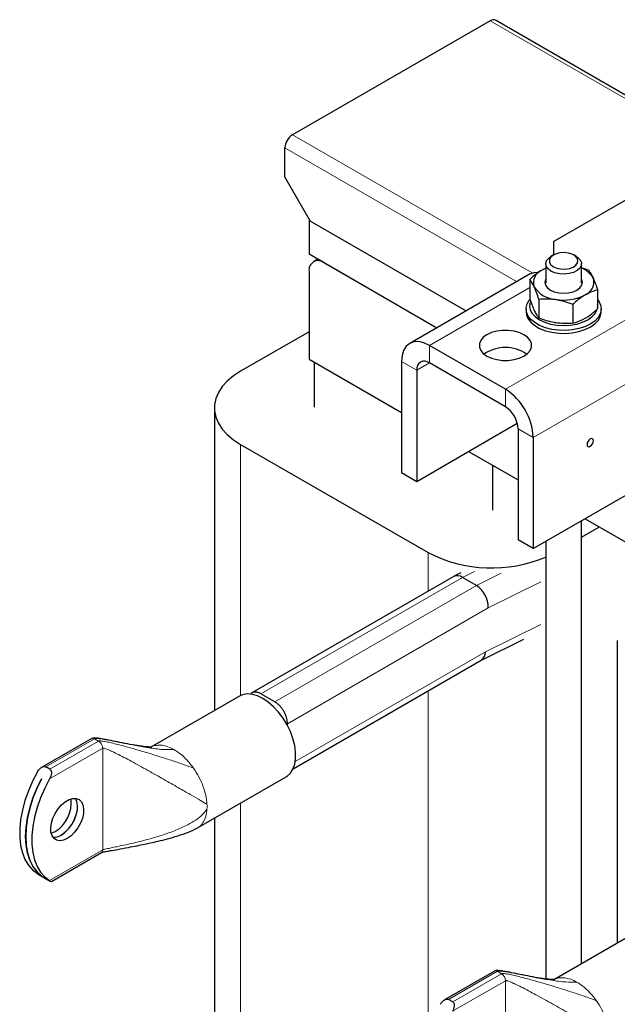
# Model space of a CAD drawing. Header units: millimetres. Extents: x 5 to 418, y 2 to 292.
# Tile 11 of 21: x 234 to 261, y 97 to 141. Entities that reach past the tile are written whole.
import ezdxf

# ---------------------------------------------------------------- set-up
doc = ezdxf.new("R2010")
doc.units = ezdxf.units.MM

msp = doc.modelspace()

# ---------------------------------------------------------------- linework, layer by layer
at = {"color": 7, "linetype": 'Continuous', "lineweight": 25}
for p, q in [((255.2991, 140.5471), (246.4744, 135.4527)), ((265.8755, 134.6037), (255.5391, 140.5708)), ((246.135, 133.5583), (246.135, 134.8648)), ((258.1276, 130.685), (264.9158, 134.6037)), ((246.135, 133.5583), (247.2664, 131.5987)), ((247.2098, 131.6967), (247.2098, 130.1289)), ((254.2175, 127.586), (247.2664, 131.5987)), ((258.1276, 130.685), (258.1276, 130.0845)), ((247.2098, 130.1289), (252.9161, 126.8347)), ((247.6075, 129.8993), (247.4087, 129.7845)), ((247.8887, 129.737), (252.9161, 126.8347)), ((258.1275, 130.0844), (258.0143, 130.0191)), ((259.1459, 130.0191), (259.0327, 130.0844)), ((247.2098, 129.345), (247.2098, 125.4256)), ((257.7801, 129.6926), (257.7801, 128.8238)), ((259.3801, 128.8238), (259.3801, 129.6926)), ((259.6905, 129.3983), (259.3801, 129.5064)), ((257.0779, 129.2373), (251.7039, 126.1349)), ((257.0632, 128.9919), (257.0632, 128.1451)), ((260.097, 128.5226), (260.097, 127.6758)), ((257.4697, 128.1162), (257.4697, 127.2694)), ((256.9001, 127.6806), (256.9001, 127.55)), ((258.9866, 127.8816), (258.9866, 127.0348)), ((260.2601, 127.55), (260.2601, 127.6806)), ((247.2098, 126.6531), (244.1551, 124.8897)), ((255.978, 124.0884), (252.5838, 126.0478)), ((247.2098, 125.4256), (251.3393, 123.0417)), ((251.3393, 125.3291), (251.3393, 120.3645)), ((247.4361, 125.295), (247.4361, 123.283)), ((252.0182, 124.9372), (252.0182, 119.9727)), ((255.978, 123.3045), (252.5838, 125.2639)), ((242.9836, 123.2569), (242.9836, 109.7336)), ((252.0182, 119.9727), (256.5101, 122.5658)), ((256.5436, 122.3247), (256.5436, 117.3602)), ((257.2225, 121.9329), (257.2225, 116.9683)), ((244.1551, 121.6241), (252.5273, 116.7909)), ((254.3369, 121.3112), (256.5436, 120.0373)), ((255.401, 120.697), (255.401, 118.685)), ((251.3393, 120.3645), (252.0182, 119.9727)), ((257.2225, 116.9683), (262.5965, 120.0706)), ((259.5412, 118.3069), (269.4413, 112.5917)), ((259.3801, 98.4297), (259.3801, 118.2139)), ((259.3801, 117.4813), (260.1756, 117.9406)), ((257.2225, 116.9683), (256.5436, 117.3602)), ((257.7801, 117.2902), (257.7801, 97.7515)), ((253.6501, 115.7159), (244.6597, 110.5258)), ((253.9945, 115.8862), (253.668, 115.7254)), ((254.6852, 115.3239), (254.0629, 115.6831)), ((254.8858, 111.9765), (256.8092, 112.9236)), ((260.9724, 112.8722), (260.9724, 99.3488)), ((246.4992, 107.135), (254.8947, 111.9816)), ((244.1052, 110.381), (240.1454, 108.0951)), ((245.6825, 110.1268), (245.0602, 110.486)), ((246.2482, 109.0663), (246.2482, 109.1488)), ((237.5048, 108.4882), (235.2659, 107.1957)), ((235.6361, 107.1139), (235.4551, 107.2184)), ((235.2684, 106.6932), (235.2695, 106.6926)), ((242.2252, 104.4923), (246.185, 106.7783)), ((242.9836, 104.9301), (242.9836, 90.9092)), ((235.7029, 102.1013), (237.9418, 103.3938)), ((235.1182, 102.4349), (235.0814, 102.4562)), ((235.1125, 102.4376), (235.6556, 102.1241)), ((235.2695, 102.3551), (235.2684, 102.3558)), ((235.2685, 102.3558), (235.2684, 102.3558)), ((262.094, 99.9963), (258.1342, 97.7104)), ((255.4936, 98.1035), (253.2547, 96.811)), ((253.6249, 96.7292), (253.4439, 96.8337))]:
    msp.add_line(p, q, dxfattribs=at)
at = {"color": 7, "linetype": 'Continuous', "lineweight": 18}
for p, q in [((265.5944, 134.6037), (255.2991, 140.5471)), ((246.4744, 135.4527), (257.1678, 129.2795)), ((256.4806, 128.8924), (246.135, 134.8648)), ((257.0632, 128.6337), (252.5838, 126.0478)), ((261.352, 127.1908), (255.978, 124.0884)), ((252.5838, 125.2639), (252.5838, 126.0478)), ((252.0182, 124.9372), (251.3393, 125.3291)), ((252.0182, 124.9372), (252.5839, 125.2639)), ((257.2225, 121.9329), (262.5965, 125.0352)), ((255.978, 123.3045), (255.978, 124.0884)), ((256.5436, 122.3247), (257.2225, 121.9329)), ((244.1551, 121.6241), (244.1551, 110.4072)), ((252.5273, 116.7909), (252.5273, 115.0677)), ((245.0602, 110.486), (254.0629, 115.6831)), ((254.0629, 115.6831), (254.5963, 115.9458)), ((254.6852, 115.3239), (255.7919, 115.8689)), ((245.6825, 110.1268), (254.6852, 115.3239)), ((255.2094, 114.3219), (257.5647, 115.4817)), ((246.2482, 109.1488), (255.2094, 114.3219)), ((255.0891, 112.3632), (257.5647, 113.5822)), ((246.5954, 107.4599), (255.0891, 112.3632)), ((252.5273, 110.615), (252.5273, 95.3854)), ((235.4551, 107.2184), (237.6328, 108.4756)), ((237.8138, 108.3711), (235.6361, 107.1139)), ((237.8138, 108.3711), (237.6328, 108.4756)), ((237.8742, 108.3242), (237.8138, 108.3711)), ((235.6245, 106.6892), (237.9948, 108.0575)), ((237.9948, 103.511), (237.9948, 108.0575)), ((241.9847, 107.2579), (242.0498, 107.1687)), ((244.1551, 105.6065), (244.1551, 86.0882)), ((237.9948, 103.511), (235.6245, 102.1427)), ((253.4439, 96.8337), (255.6216, 98.0909)), ((255.8026, 97.9864), (255.6216, 98.0909)), ((253.6133, 96.3044), (255.9836, 97.6728)), ((255.8026, 97.9864), (253.6249, 96.7292)), ((255.863, 97.9395), (255.8026, 97.9864)), ((255.9836, 93.1263), (255.9836, 97.6728)), ((259.9735, 96.8732), (260.0386, 96.784))]:
    msp.add_line(p, q, dxfattribs=at)
at = {"color": 7, "linetype": 'Continuous', "lineweight": 25, "flags": 128}
for points in [[(258.1276, 129.562), (258.2811, 129.4966), (258.4611, 129.4602), (258.6518, 129.4561), (258.836, 129.4846), (258.9976, 129.5432), (259.122, 129.6267), (259.1983, 129.7276), (259.2197, 129.837), (259.1842, 129.9453), (259.095, 130.0426), (258.9602, 130.1205), (258.7915, 130.172), (258.604, 130.1924), (258.4145, 130.1801), (258.2396, 130.1361), (258.095, 130.0642), (257.9935, 129.971), (257.9441, 129.8646), (257.9513, 129.7545), (258.0143, 129.6506), (258.1276, 129.562)], [(258.0144, 129.366), (257.8828, 129.4662), (257.8029, 129.5832), (257.7806, 129.7084), (257.8176, 129.8323), (257.9112, 129.9459), (258.0143, 130.0191)], [(259.1459, 130.0191), (259.2176, 129.9716), (259.3243, 129.862), (259.3759, 129.7398), (259.3685, 129.6141), (259.3026, 129.4942), (259.1831, 129.3891), (259.0189, 129.3064), (258.8221, 129.2524), (258.6074, 129.231), (258.3907, 129.2439), (258.188, 129.29), (258.0144, 129.366)], [(257.0779, 129.2373), (257.2664, 129.3071), (257.4574, 129.3177)], [(257.7801, 129.4914), (257.7522, 129.4793), (257.6184, 129.4116)], [(257.7801, 129.0043), (257.7687, 128.982), (257.7401, 128.8564), (257.7687, 128.7309), (257.8526, 128.614), (257.9861, 128.5136), (258.1601, 128.4365), (258.3627, 128.388), (258.5801, 128.3715), (258.7975, 128.388), (259.0001, 128.4365), (259.1741, 128.5136)], [(259.1741, 128.5136), (259.3076, 128.614), (259.3915, 128.7309), (259.4201, 128.8564), (259.3915, 128.982), (259.3801, 129.0043)], [(260.097, 128.0975), (260.173, 127.9888), (260.244, 127.8146), (260.2583, 127.6358), (260.2155, 127.4586), (260.117, 127.2889), (259.9661, 127.1325), (259.768, 126.9948), (259.5295, 126.8805), (259.2587, 126.7934), (258.9647, 126.7365), (258.6577, 126.7118), (258.348, 126.7201), (258.0462, 126.7611), (257.7626, 126.8334), (257.5068, 126.9345), (257.2876, 127.061), (257.1124, 127.2087), (256.9872, 127.3724), (256.9162, 127.5466), (256.9019, 127.7254), (256.9447, 127.9027), (257.0433, 128.0724), (257.0633, 128.0976)], [(257.0914, 127.9885), (257.0893, 127.9825), (257.0601, 127.8113), (257.0893, 127.6401), (257.1758, 127.4755), (257.3163, 127.3238), (257.5053, 127.1908), (257.7356, 127.0817), (257.9984, 127.0006), (258.2836, 126.9507), (258.5801, 126.9338), (258.8766, 126.9507), (259.1618, 127.0006), (259.4246, 127.0817), (259.6549, 127.1908), (259.8439, 127.3238), (259.9844, 127.4755), (260.067, 127.6291)], [(256.9001, 127.55), (256.9162, 127.416), (256.9872, 127.2418), (257.1124, 127.0781), (257.2876, 126.9304), (257.5068, 126.8038), (257.7626, 126.7027), (258.0462, 126.6304), (258.348, 126.5894), (258.6577, 126.5812), (258.9647, 126.6059), (259.2587, 126.6628), (259.5295, 126.7499), (259.768, 126.8642), (259.9661, 127.0019), (260.117, 127.1582), (260.2155, 127.3279), (260.2583, 127.5052), (260.2601, 127.55)], [(260.097, 127.7551), (260.1001, 127.8113), (260.097, 127.8674)], [(255.1521, 126.5246), (254.989, 126.4065), (254.8755, 126.2705), (254.8173, 126.1233), (254.8173, 125.9723), (254.8755, 125.8251), (254.989, 125.6891), (255.1521, 125.571), (255.3565, 125.4769), (255.5922, 125.4114), (255.8472, 125.3778), (256.1087, 125.3778), (256.3637, 125.4114), (256.5994, 125.4769), (256.8039, 125.571), (256.9669, 125.6891), (257.0804, 125.8251), (257.1386, 125.9723), (257.1386, 126.1233), (257.0804, 126.2705), (256.9669, 126.4065), (256.8039, 126.5246), (256.5994, 126.6187), (256.3637, 126.6842), (256.1087, 126.7178), (255.8472, 126.7178), (255.5922, 126.6842), (255.3565, 126.6187), (255.1521, 126.5246)], [(252.5838, 126.0478), (252.341, 126.1603), (252.1076, 126.2133), (251.8924, 126.2047), (251.7038, 126.1349), (251.5491, 126.0065), (251.4341, 125.8244), (251.3632, 125.5957), (251.3393, 125.3291)], [(244.1551, 124.8897), (243.8348, 124.681), (243.5604, 124.4515), (243.336, 124.2046), (243.1647, 123.9438), (243.0491, 123.6731), (242.9909, 123.3963), (242.9909, 123.1174), (243.0491, 122.8406), (243.1647, 122.5699), (243.336, 122.3092), (243.5604, 122.0623), (243.8348, 121.8328), (244.1551, 121.6241)], [(259.768, 121.8673), (259.7139, 121.8236), (259.668, 121.7617), (259.6374, 121.6911), (259.6266, 121.6223), (259.6374, 121.5661), (259.668, 121.5308), (259.7139, 121.5219), (259.768, 121.5407), (259.8222, 121.5844), (259.868, 121.6462), (259.8987, 121.7169), (259.9095, 121.7856), (259.8987, 121.8419), (259.868, 121.8772), (259.8222, 121.8861), (259.768, 121.8673)], [(246.185, 106.7783), (246.2272, 106.8047), (246.3764, 106.9399), (246.492, 107.1199), (246.5709, 107.3396), (246.6108, 107.5932), (246.6108, 107.8737), (246.5709, 108.1735), (246.492, 108.4844), (246.3764, 108.7978), (246.2272, 109.1053), (246.0485, 109.3984), (245.8451, 109.6693), (245.6226, 109.9103), (245.3872, 110.1151), (245.1451, 110.2781), (244.903, 110.3947), (244.6675, 110.4617), (244.4451, 110.4775), (244.2417, 110.4414), (244.1052, 110.381)], [(235.0814, 107.0027), (234.863, 106.5836), (234.6762, 106.1549), (234.5235, 105.7227), (234.407, 105.2931), (234.3284, 104.8719), (234.2889, 104.4652), (234.2889, 104.0786), (234.3284, 103.7175), (234.407, 103.3871), (234.5235, 103.0919), (234.6762, 102.836), (234.863, 102.6231), (235.0814, 102.4562)], [(235.2684, 102.3558), (235.0571, 102.5445), (234.8799, 102.7801), (234.7393, 103.0591), (234.6373, 103.3773), (234.5756, 103.7302), (234.5549, 104.1126), (234.5756, 104.5189), (234.6373, 104.9431), (234.7393, 105.379), (234.8799, 105.8203), (235.0571, 106.2606), (235.2684, 106.6932)], [(235.2695, 106.6926), (235.0583, 106.2599), (234.881, 105.8197), (234.7404, 105.3784), (234.6385, 104.9424), (234.5767, 104.5182), (234.556, 104.1119), (234.5767, 103.7296), (234.6385, 103.3767), (234.7404, 103.0584), (234.881, 102.7794), (235.0583, 102.5439), (235.2695, 102.3551)], [(235.6245, 106.6892), (235.4061, 106.2701), (235.2192, 105.8414), (235.0665, 105.4092), (234.95, 104.9796), (234.8715, 104.5584), (234.8319, 104.1517), (234.8319, 103.7651), (234.8715, 103.404), (234.95, 103.0736), (235.0665, 102.7784), (235.2192, 102.5225), (235.4061, 102.3096), (235.6245, 102.1427)], [(236.4109, 104.0207), (236.2413, 103.9457), (236.0809, 103.9205), (235.9382, 103.9465), (235.821, 104.0223), (235.7356, 104.1437), (235.6867, 104.3044), (235.6767, 104.4955), (235.7064, 104.7068), (235.774, 104.9268), (235.876, 105.1439), (236.0068, 105.3461), (236.1594, 105.5227), (236.3255, 105.6641), (236.4963, 105.7626), (236.6624, 105.8131), (236.815, 105.8127), (236.9458, 105.7615), (237.0478, 105.6622), (237.1154, 105.5202), (237.145, 105.3431), (237.1351, 105.1405), (237.0861, 104.9234), (237.0008, 104.7033), (236.8836, 104.4923), (236.7409, 104.3016), (236.5805, 104.1415), (236.4109, 104.0207)], [(236.1388, 104.1778), (236.3084, 104.2986), (236.4688, 104.4586), (236.6115, 104.6493), (236.7287, 104.8604), (236.814, 105.0804), (236.863, 105.2976), (236.8729, 105.5002), (236.8433, 105.6772), (236.7767, 105.8178)], [(236.1399, 104.1771), (236.3095, 104.2979), (236.47, 104.458), (236.6126, 104.6487), (236.7298, 104.8597), (236.8152, 105.0798), (236.8642, 105.2969), (236.8741, 105.4995), (236.8444, 105.6766), (236.7774, 105.8177)], [(235.6959, 104.2585), (235.6982, 104.2592), (235.8678, 104.3342)]]:
    msp.add_lwpolyline(points, dxfattribs=at)
at = {"color": 7, "linetype": 'Continuous', "lineweight": 25}
for centre, radius, start, end in [((255.4397, 140.3508), 0.2414, 65.69288, 125.61758), ((246.8719, 134.8313), 0.7377, 122.60548, 177.39452), ((247.6237, 129.4121), 0.4192, 50.79671, 189.21404), ((257.8302, 128.8524), 0.5979, 110.74208, 199.461), ((259.0454, 128.5717), 0.9787, 29.90765, 70.00096), ((259.33, 128.8604), 0.5979, 290.74208, 19.461), ((258.3025, 129.3374), 1.2415, 213.43888, 266.5665), ((258.5824, 130.1555), 2.0877, 260.2289, 297.35717), ((255.978, 124.2677), 1.6823, 55.60245, 124.39755), ((252.363, 124.9932), 0.3494, 50.79671, 189.21404), ((254.5205, 121.8099), 2.7048, 2.60548, 57.39452), ((255.3155, 122.2688), 1.2294, 2.60548, 57.39452), ((255.3732, 122.346), 6.2417, 242.87318, 292.68197), ((253.8298, 115.3629), 0.3961, 53.95276, 116.97954), ((254.0521, 114.3546), 1.1577, 358.3827, 56.85174), ((254.6357, 112.3539), 0.4535, 304.8301, 1.1783), ((235.0794, 105.6254), 1.5129, 301.40793, 6.42797), ((235.805, 104.6881), 0.6098, 266.9948, 303.19306), ((235.8062, 104.687), 0.6094, 266.91249, 303.20092)]:
    msp.add_arc(centre, radius, start, end, dxfattribs=at)
at = {"color": 7, "linetype": 'Continuous', "lineweight": 18}
msp.add_arc((240.6958, 105.4463), 1.9603, 356.88145, 3.11855, dxfattribs=at)
at = {"color": 7, "linetype": 'Continuous', "lineweight": 25}
for points, knots in [([(257.6184, 129.4116), (257.4736, 129.3161), (257.2856, 129.1921), (257.1048, 129.0293), (257.0632, 128.9919)], [0, 0, 0, 0, 0.7702918, 1, 1, 1, 1]), ([(257.7801, 129.4932), (257.7725, 129.4906), (257.7194, 129.4724), (257.665, 129.4397), (257.6184, 129.4116)], [0, 0, 0, 0, 0.1441798, 1, 1, 1, 1]), ([(259.6905, 129.3983), (259.7235, 129.3549), (259.7902, 129.2674), (259.859, 129.1293), (259.8938, 129.0596)], [0, 0, 0, 0, 0.495458, 1, 1, 1, 1]), ([(257.2664, 128.6532), (257.2616, 128.6635), (257.2252, 128.7412), (257.1564, 128.8677), (257.0945, 128.9503), (257.0632, 128.9919)], [0, 0, 0, 0, 0.070088, 0.5307834, 1, 1, 1, 1]), ([(259.8938, 129.0596), (259.8986, 129.0492), (259.9351, 128.9697), (260.0038, 128.7998), (260.0658, 128.6156), (260.097, 128.5226)], [0, 0, 0, 0, 0.070088, 0.5307834, 1, 1, 1, 1]), ([(257.4697, 128.1162), (257.4367, 128.215), (257.3701, 128.4145), (257.3012, 128.5732), (257.2664, 128.6532)], [0, 0, 0, 0, 0.495458, 1, 1, 1, 1]), ([(260.097, 128.5226), (259.9591, 128.4829), (259.776, 128.4302), (259.5881, 128.3268), (259.5418, 128.3013)], [0, 0, 0, 0, 0.7534206, 1, 1, 1, 1]), ([(257.0632, 128.1451), (257.0962, 128.0463), (257.1628, 127.8468), (257.2317, 127.6881), (257.2664, 127.6081)], [0, 0, 0, 0, 0.495458, 1, 1, 1, 1]), ([(257.4697, 128.1162), (257.5928, 128.1241), (257.7786, 128.136), (258.0336, 128.1239), (258.1631, 128.1067), (258.2281, 128.0981)], [0, 0, 0, 0, 0.4952513, 0.7468182, 1, 1, 1, 1]), ([(258.2281, 128.0981), (258.2461, 128.0952), (258.3822, 128.0732), (258.6389, 128.0119), (258.87, 127.9253), (258.9866, 127.8816)], [0, 0, 0, 0, 0.070088, 0.5307834, 1, 1, 1, 1]), ([(259.5418, 128.3013), (259.4699, 128.2566), (259.3251, 128.1665), (259.14, 128.0185), (259.0281, 127.9187), (258.9866, 127.8816)], [0, 0, 0, 0, 0.3825248, 0.7705947, 1, 1, 1, 1]), ([(257.2664, 127.6081), (257.2713, 127.5978), (257.3077, 127.5201), (257.3765, 127.3936), (257.4384, 127.3111), (257.4697, 127.2694)], [0, 0, 0, 0, 0.070088, 0.5307834, 1, 1, 1, 1]), ([(259.5418, 127.2561), (259.5881, 127.2841), (259.776, 127.3976), (259.9591, 127.5563), (260.097, 127.6758)], [0, 0, 0, 0, 0.2465794, 1, 1, 1, 1]), ([(258.2281, 127.0529), (258.2101, 127.0558), (258.074, 127.0778), (257.8173, 127.1391), (257.5863, 127.2257), (257.4697, 127.2694)], [0, 0, 0, 0, 0.070088, 0.5307834, 1, 1, 1, 1]), ([(258.9866, 127.0348), (259.0281, 127.0454), (259.209, 127.0914), (259.397, 127.1844), (259.5418, 127.2561)], [0, 0, 0, 0, 0.2297082, 1, 1, 1, 1]), ([(258.9866, 127.0348), (258.8634, 127.0261), (258.6148, 127.0086), (258.3578, 127.0381), (258.2281, 127.0529)], [0, 0, 0, 0, 0.495458, 1, 1, 1, 1]), ([(245.0602, 110.486), (245.0446, 110.4946), (245.0211, 110.5076), (244.9899, 110.5217), (244.9588, 110.5345), (244.928, 110.5447), (244.8977, 110.5526), (244.8678, 110.5587), (244.8386, 110.5623), (244.8101, 110.5635), (244.7892, 110.563), (244.7687, 110.5613), (244.7489, 110.5584), (244.7295, 110.5542), (244.7106, 110.5488), (244.6924, 110.5421), (244.669, 110.5316), (244.6471, 110.5184), (244.6267, 110.5041), (244.6182, 110.4952), (244.6143, 110.4911)], [0, 0, 0, 0, 0.0911704, 0.1367654, 0.18315, 0.2743205, 0.3199154, 0.3663007, 0.4574103, 0.5029749, 0.5493293, 0.5948039, 0.6403564, 0.6858699, 0.7321724, 0.7775882, 0.8230817, 0.914759, 0.9601145, 1, 1, 1, 1]), ([(246.2482, 109.1488), (246.2467, 109.1857), (246.2437, 109.2594), (246.2196, 109.3784), (246.1819, 109.4994), (246.1302, 109.6199), (246.0664, 109.7362), (245.992, 109.8455), (245.9093, 109.9442), (245.8062, 110.0455), (245.7287, 110.0964), (245.6825, 110.1268)], [0, 0, 0, 0, 0.1055149, 0.2110121, 0.3165087, 0.4220045, 0.5274994, 0.6329933, 0.7384863, 0.8439786, 1, 1, 1, 1]), ([(240.1619, 108.1065), (240.163, 108.1072), (240.1697, 108.1114), (240.1371, 108.1072), (240.0492, 108.1093), (239.862, 108.1228), (239.5371, 108.167), (239.1045, 108.2448), (238.6729, 108.3309), (238.3309, 108.4), (238.0748, 108.45), (237.8753, 108.4838), (237.7061, 108.5076), (237.5918, 108.5101), (237.537, 108.5027), (237.5149, 108.4928), (237.5046, 108.4881)], [0, 0, 0, 0, 0.0135708, 0.0839714, 0.1489152, 0.2133819, 0.3505867, 0.4980265, 0.6409631, 0.7685669, 0.8244116, 0.8874167, 0.9520185, 0.9790368, 0.9902481, 1, 1, 1, 1]), ([(235.0814, 107.0027), (235.1132, 107.0492), (235.1689, 107.131), (235.2716, 107.2044), (235.3532, 107.2341), (235.4135, 107.2368), (235.4426, 107.2239), (235.4551, 107.2184)], [0, 0, 0, 0, 0.33895434, 0.5950662, 0.76719156, 0.89990502, 1, 1, 1, 1]), ([(235.6361, 107.1139), (235.6502, 107.1028), (235.6784, 107.0805), (235.7024, 107.0178), (235.7077, 106.9239), (235.6825, 106.8059), (235.6429, 106.7262), (235.6245, 106.6892)], [0, 0, 0, 0, 0.132339, 0.2638354, 0.4627584, 0.7506419, 1, 1, 1, 1]), ([(237.9413, 103.3937), (237.9443, 103.3952), (237.9506, 103.3983), (237.9717, 103.4052), (238.0405, 103.4229), (238.1697, 103.4482), (238.3853, 103.4881), (238.7149, 103.5469), (239.1114, 103.6191), (239.5166, 103.6969), (239.8447, 103.7638), (240.1544, 103.8305), (240.4939, 103.9083), (240.9035, 104.0104), (241.3576, 104.141), (241.817, 104.2897), (242.1062, 104.4344), (242.2433, 104.503)], [0, 0, 0, 0, 0.002957, 0.0063786, 0.0151326, 0.0491967, 0.0924785, 0.1621012, 0.2755592, 0.3676138, 0.4430925, 0.5029602, 0.5821571, 0.6786877, 0.7874571, 0.8992683, 1, 1, 1, 1]), ([(235.6245, 102.1427), (235.6499, 102.1277), (235.6912, 102.1034), (235.6985, 102.1035), (235.7014, 102.1035)], [0, 0, 0, 0, 0.6152748, 1, 1, 1, 1]), ([(258.1507, 97.7218), (258.1518, 97.7225), (258.1585, 97.7267), (258.1259, 97.7225), (258.038, 97.7246), (257.8508, 97.7381), (257.5259, 97.7823), (257.0933, 97.86), (256.6617, 97.9462), (256.3197, 98.0153), (256.0635, 98.0652), (255.8641, 98.0991), (255.6949, 98.1229), (255.5806, 98.1253), (255.5258, 98.118), (255.5037, 98.1081), (255.4934, 98.1034)], [0, 0, 0, 0, 0.0135708, 0.0839714, 0.1489152, 0.2133819, 0.3505867, 0.4980265, 0.6409631, 0.7685669, 0.8244116, 0.8874167, 0.9520185, 0.9790368, 0.9902481, 1, 1, 1, 1]), ([(253.0702, 96.6179), (253.102, 96.6645), (253.1577, 96.7463), (253.2604, 96.8197), (253.342, 96.8494), (253.4023, 96.852), (253.4314, 96.8392), (253.4439, 96.8337)], [0, 0, 0, 0, 0.33895434, 0.5950662, 0.76719156, 0.89990502, 1, 1, 1, 1]), ([(253.6249, 96.7292), (253.639, 96.718), (253.6672, 96.6958), (253.6912, 96.6331), (253.6965, 96.5392), (253.6713, 96.4211), (253.6317, 96.3414), (253.6133, 96.3044)], [0, 0, 0, 0, 0.132339, 0.2638354, 0.4627584, 0.7506419, 1, 1, 1, 1])]:
    msp.add_open_spline(points, degree=3, knots=knots, dxfattribs=at)
at = {"color": 7, "linetype": 'Continuous', "lineweight": 18}
for points, knots in [([(237.6328, 108.4756), (237.6088, 108.4865), (237.5609, 108.5085), (237.5235, 108.495), (237.5048, 108.4882)], [0, 0, 0, 0, 0.5000511, 1, 1, 1, 1]), ([(237.6328, 108.4756), (237.6395, 108.4783), (237.6551, 108.4846), (237.6944, 108.488), (237.7814, 108.4866), (238.0028, 108.4587), (238.365, 108.3919), (238.8536, 108.2944), (239.4204, 108.182), (240.0316, 108.0763), (240.6313, 107.9878), (241.0145, 107.9908), (241.1853, 107.9921)], [0, 0, 0, 0, 0.006916, 0.0161268, 0.0353978, 0.0836937, 0.207239, 0.3467645, 0.5014804, 0.6889618, 0.8613325, 1, 1, 1, 1]), ([(237.8138, 108.3711), (237.8181, 108.3729), (237.8277, 108.3771), (237.847, 108.3795), (237.8864, 108.381), (237.9872, 108.3724), (238.1595, 108.3419), (238.4011, 108.2888), (238.7756, 108.1962), (239.292, 108.0553), (239.9149, 107.8733), (240.5323, 107.6839), (241.1004, 107.5012), (241.6071, 107.332), (241.9123, 107.2194), (242.0498, 107.1687)], [0, 0, 0, 0, 0.0036808, 0.0083182, 0.014015, 0.0317468, 0.0778672, 0.1330396, 0.199308, 0.3386037, 0.4943551, 0.6373366, 0.7749656, 0.8986365, 1, 1, 1, 1]), ([(240.1519, 108.0935), (240.1606, 108.1002), (240.2297, 108.1528), (240.3948, 108.1903), (240.64, 108.1969), (240.9082, 108.1344), (241.0929, 108.0396), (241.1853, 107.9921)], [0, 0, 0, 0, 0.0350508, 0.2762881, 0.5175254, 0.7587627, 1, 1, 1, 1]), ([(242.6532, 105.553), (242.5621, 105.6056), (242.3621, 105.7212), (241.9397, 105.9663), (241.4151, 106.269), (240.7938, 106.6249), (240.0896, 107.0229), (239.3882, 107.4108), (238.828, 107.7086), (238.4491, 107.897), (238.2371, 107.9926), (238.0979, 108.0482), (238.0244, 108.0622), (238.0035, 108.0612), (237.9975, 108.0587), (237.9948, 108.0575)], [0, 0, 0, 0, 0.0790547, 0.173595, 0.2824346, 0.4230802, 0.568308, 0.7259145, 0.8606075, 0.9144159, 0.9565939, 0.9878082, 0.9958332, 0.9981091, 1, 1, 1, 1]), ([(237.9948, 103.511), (237.9978, 103.5126), (238.0044, 103.5159), (238.0177, 103.5208), (238.0444, 103.5295), (238.1128, 103.5476), (238.2456, 103.5774), (238.4491, 103.6201), (238.828, 103.6989), (239.3882, 103.8214), (240.0543, 103.9892), (240.6934, 104.1807), (241.2559, 104.3833), (241.7432, 104.6012), (242.1356, 104.8325), (242.4389, 105.0584), (242.5852, 105.2505), (242.6532, 105.3397)], [0, 0, 0, 0, 0.002055, 0.0045699, 0.0076531, 0.0173772, 0.0434288, 0.0855948, 0.1393879, 0.2740426, 0.4316042, 0.5548464, 0.6758647, 0.788818, 0.8686846, 0.9390076, 1, 1, 1, 1]), ([(242.6532, 105.3397), (242.6397, 105.2235), (242.6129, 104.991), (242.4814, 104.7235), (242.348, 104.5561), (242.2435, 104.5113), (242.2203, 104.5014)], [0, 0, 0, 0, 0.3043463, 0.6086925, 0.9130388, 1, 1, 1, 1]), ([(237.9396, 103.396), (237.9473, 103.3999), (237.9685, 103.4107), (237.9895, 103.4501), (237.993, 103.4907), (237.9948, 103.511)], [0, 0, 0, 0, 0.2221125, 0.6110563, 1, 1, 1, 1]), ([(255.6216, 98.0909), (255.5976, 98.1018), (255.5497, 98.1238), (255.5123, 98.1103), (255.4936, 98.1035)], [0, 0, 0, 0, 0.5000511, 1, 1, 1, 1]), ([(255.6216, 98.0909), (255.6283, 98.0936), (255.6439, 98.0999), (255.6832, 98.1033), (255.7702, 98.1018), (255.9916, 98.074), (256.3538, 98.0072), (256.8424, 97.9097), (257.4092, 97.7973), (258.0204, 97.6916), (258.6201, 97.6031), (259.0033, 97.6061), (259.1741, 97.6074)], [0, 0, 0, 0, 0.006916, 0.0161268, 0.0353978, 0.0836937, 0.207239, 0.3467645, 0.5014804, 0.6889618, 0.8613325, 1, 1, 1, 1]), ([(255.8026, 97.9864), (255.8069, 97.9882), (255.8165, 97.9923), (255.8358, 97.9947), (255.8752, 97.9963), (255.976, 97.9877), (256.1483, 97.9572), (256.3899, 97.9041), (256.7644, 97.8115), (257.2808, 97.6706), (257.9037, 97.4886), (258.5211, 97.2992), (259.0892, 97.1165), (259.5959, 96.9473), (259.9011, 96.8347), (260.0386, 96.784)], [0, 0, 0, 0, 0.00368085, 0.00831822, 0.01401495, 0.03174685, 0.07786722, 0.13303963, 0.19930796, 0.33860371, 0.49435509, 0.63733658, 0.77496564, 0.89863645, 1, 1, 1, 1]), ([(260.642, 95.1683), (260.5509, 95.2209), (260.3509, 95.3365), (259.9285, 95.5815), (259.4039, 95.8843), (258.7826, 96.2402), (258.0783, 96.6382), (257.377, 97.0261), (256.8168, 97.3239), (256.4379, 97.5122), (256.2259, 97.6079), (256.0867, 97.6635), (256.0132, 97.6774), (255.9923, 97.6764), (255.9863, 97.674), (255.9836, 97.6728)], [0, 0, 0, 0, 0.0790547, 0.173595, 0.2824346, 0.4230802, 0.568308, 0.7259145, 0.8606075, 0.9144159, 0.9565939, 0.9878082, 0.9958332, 0.9981091, 1, 1, 1, 1]), ([(258.1407, 97.7088), (258.1494, 97.7155), (258.2185, 97.7681), (258.3836, 97.8056), (258.6288, 97.8122), (258.897, 97.7497), (259.0817, 97.6549), (259.1741, 97.6074)], [0, 0, 0, 0, 0.0350508, 0.2762881, 0.5175254, 0.7587627, 1, 1, 1, 1])]:
    msp.add_open_spline(points, degree=3, knots=knots, dxfattribs=at)
for points in [[(237.9948, 108.0575), (237.9932, 108.0799), (237.9898, 108.1248), (237.9637, 108.1979), (237.9251, 108.268), (237.8911, 108.3055), (237.8742, 108.3242)], [(241.1853, 107.9921), (241.3271, 107.8982), (241.6106, 107.7104), (241.86, 107.4087), (241.9847, 107.2579)], [(242.0498, 107.1687), (242.133, 107.041), (242.2995, 106.7857), (242.4832, 106.3684), (242.6124, 105.948), (242.6396, 105.6846), (242.6532, 105.553)], [(255.9836, 97.6728), (255.982, 97.6952), (255.9786, 97.7401), (255.9525, 97.8132), (255.9139, 97.8833), (255.8799, 97.9208), (255.863, 97.9395)], [(259.1741, 97.6074), (259.3159, 97.5135), (259.5994, 97.3256), (259.8488, 97.024), (259.9735, 96.8732)], [(260.0386, 96.784), (260.1218, 96.6563), (260.2883, 96.401), (260.472, 95.9837), (260.6012, 95.5633), (260.6284, 95.2999), (260.642, 95.1683)]]:
    msp.add_open_spline(points, degree=3, dxfattribs=at)

doc.saveas('drawing.dxf')
